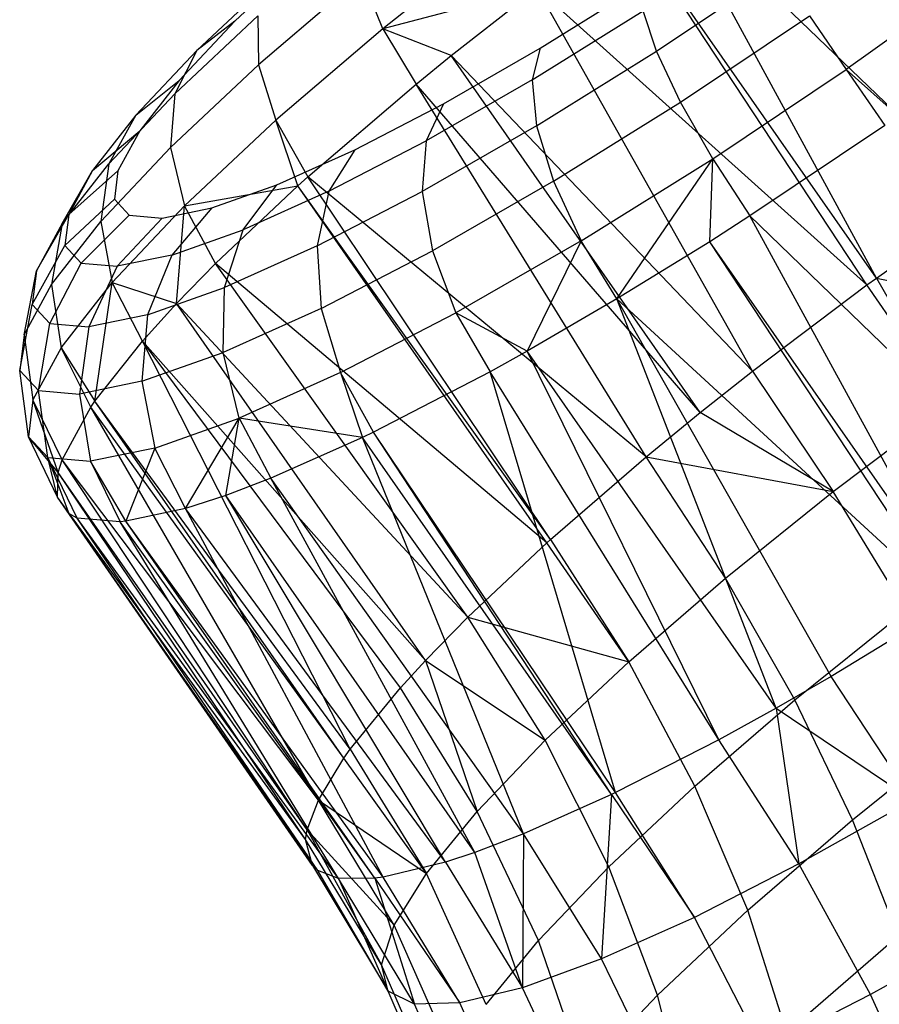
# Model space of a CAD drawing. Extents: x -18.9 to 18.9, y -18.9 to 18.9.
# Tile 11 of 52: x -9.2 to -7.6, y -4.9 to -3.1. Entities that reach past the tile are written whole.
import ezdxf

# ---------------------------------------------------------------- set-up
doc = ezdxf.new("R2010")
doc.units = 0
doc.header["$LTSCALE"] = 2.54
doc.layers.get('0').update_dxf_attribs({"color": 13, "linetype": 'CONTINUOUS'})

# ---------------------------------------------------------------- blocks, each defined once
blk = doc.blocks.new('SATELLITE-S-SENSOR-8011-80')
at = {"color": 0}
for p, q in [((11.7891, -3.4504, 19.8252), (11.2022, -2.8849, 19.9699)), ((11.7891, -3.4504, 19.8252), (11.2022, -2.8849, 19.9699)), ((11.5872, -3.5939, 19.8374), (11.2022, -2.8849, 19.9699)), ((11.5872, -3.5939, 19.8374), (11.2022, -2.8849, 19.9699)), ((11.5872, -3.5939, 19.8374), (11.1294, -2.9375, 19.9785)), ((11.5872, -3.5939, 19.8374), (11.1294, -2.9375, 19.9785)), ((11.5699, -3.6065, 19.8401), (11.1294, -2.9375, 19.9785)), ((11.5699, -3.6065, 19.8401), (11.1294, -2.9375, 19.9785)), ((10.9, -2.9614, 20.057), (10.6802, -3.1356, 20.1543)), ((10.9, -2.9614, 20.057), (10.6802, -3.1356, 20.1543)), ((10.5371, -3.0008, 20.6546), (10.408, -3.1219, 20.7993)), ((10.5371, -3.0008, 20.6546), (10.408, -3.1219, 20.7993)), ((10.6419, -3.0394, 20.2245), (10.4519, -3.202, 20.3644)), ((10.6419, -3.0394, 20.2245), (10.4519, -3.202, 20.3644)), ((10.6802, -3.1356, 20.1543), (10.6419, -3.0394, 20.2245)), ((10.6802, -3.1356, 20.1543), (10.6419, -3.0394, 20.2245)), ((11.1834, -3.1766, 23.1293), (11.4071, -3.0269, 23.1585)), ((11.1834, -3.1766, 23.1293), (11.4071, -3.0269, 23.1585)), ((11.7726, -3.0385, 23.2464), (11.5318, -3.2108, 23.2668)), ((11.7726, -3.0385, 23.2464), (11.5318, -3.2108, 23.2668)), ((10.3385, -3.1754, 20.71), (10.4801, -3.0426, 20.5513)), ((10.3385, -3.1754, 20.71), (10.4801, -3.0426, 20.5513)), ((10.9695, -3.1715, 22.8514), (11.1557, -3.0554, 22.9156)), ((10.9695, -3.1715, 22.8514), (11.1557, -3.0554, 22.9156)), ((10.9637, -3.0613, 20.0169), (10.6802, -3.1356, 20.1543)), ((10.9637, -3.0613, 20.0169), (10.6802, -3.1356, 20.1543)), ((10.806, -3.1851, 20.0805), (10.9637, -3.0613, 20.0169)), ((10.806, -3.1851, 20.0805), (10.9637, -3.0613, 20.0169)), ((11.5699, -3.6065, 19.8401), (10.9637, -3.0613, 20.0169)), ((11.5699, -3.6065, 19.8401), (10.9637, -3.0613, 20.0169)), ((11.3598, -3.7654, 19.8973), (10.9637, -3.0613, 20.0169)), ((11.3598, -3.7654, 19.8973), (10.9637, -3.0613, 20.0169)), ((10.2979, -3.2553, 20.6227), (10.4507, -3.1119, 20.4513)), ((10.2979, -3.2553, 20.6227), (10.4507, -3.1119, 20.4513)), ((10.4507, -3.1119, 20.4513), (10.4519, -3.202, 20.3644)), ((10.4507, -3.1119, 20.4513), (10.4519, -3.202, 20.3644)), ((10.9545, -3.2298, 22.9611), (11.1587, -3.1025, 23.0315)), ((10.9545, -3.2298, 22.9611), (11.1587, -3.1025, 23.0315)), ((11.1834, -3.1766, 23.1293), (11.1587, -3.1025, 23.0315)), ((11.1834, -3.1766, 23.1293), (11.1587, -3.1025, 23.0315)), ((11.2275, -3.2705, 23.1993), (11.4643, -3.112, 23.2302)), ((11.2275, -3.2705, 23.1993), (11.4643, -3.112, 23.2302)), ((11.4643, -3.112, 23.2302), (11.5318, -3.2108, 23.2668)), ((11.4643, -3.112, 23.2302), (11.5318, -3.2108, 23.2668)), ((10.408, -3.1219, 20.7993), (10.3057, -3.2305, 20.9724)), ((10.408, -3.1219, 20.7993), (10.3057, -3.2305, 20.9724)), ((10.408, -3.1219, 20.7993), (10.3385, -3.1754, 20.71)), ((10.408, -3.1219, 20.7993), (10.3385, -3.1754, 20.71)), ((10.6802, -3.1356, 20.1543), (10.4834, -3.304, 20.2991)), ((10.6802, -3.1356, 20.1543), (10.4834, -3.304, 20.2991)), ((10.6802, -3.1356, 20.1543), (10.7414, -3.2376, 20.1153)), ((10.806, -3.1851, 20.0805), (10.6802, -3.1356, 20.1543)), ((10.806, -3.1851, 20.0805), (10.6802, -3.1356, 20.1543)), ((10.6802, -3.1356, 20.1543), (10.7414, -3.2376, 20.1153)), ((10.2263, -3.2945, 20.9), (10.3385, -3.1754, 20.71)), ((10.2263, -3.2945, 20.9), (10.3385, -3.1754, 20.71)), ((10.3385, -3.1754, 20.71), (10.2979, -3.2553, 20.6227)), ((10.3385, -3.1754, 20.71), (10.2979, -3.2553, 20.6227)), ((10.7414, -3.2376, 20.1153), (10.806, -3.1851, 20.0805)), ((10.7414, -3.2376, 20.1153), (10.806, -3.1851, 20.0805)), ((10.792, -3.2734, 22.7497), (10.9695, -3.1715, 22.8514)), ((10.792, -3.2734, 22.7497), (10.9695, -3.1715, 22.8514)), ((11.3598, -3.7654, 19.8973), (10.806, -3.1851, 20.0805)), ((11.3598, -3.7654, 19.8973), (10.806, -3.1851, 20.0805)), ((11.2637, -3.8414, 19.9394), (10.806, -3.1851, 20.0805)), ((11.2637, -3.8414, 19.9394), (10.806, -3.1851, 20.0805)), ((10.9695, -3.1715, 22.8514), (10.9545, -3.2298, 22.9611)), ((10.9695, -3.1715, 22.8514), (10.9545, -3.2298, 22.9611)), ((10.9629, -3.314, 23.0533), (11.1834, -3.1766, 23.1293)), ((10.9629, -3.314, 23.0533), (11.1834, -3.1766, 23.1293)), ((11.2275, -3.2705, 23.1993), (11.1834, -3.1766, 23.1293)), ((11.2275, -3.2705, 23.1993), (11.1834, -3.1766, 23.1293)), ((10.2901, -3.3538, 20.5458), (10.4519, -3.202, 20.3644)), ((10.2901, -3.3538, 20.5458), (10.4519, -3.202, 20.3644)), ((10.4519, -3.202, 20.3644), (10.4834, -3.304, 20.2991)), ((10.4519, -3.202, 20.3644), (10.4834, -3.304, 20.2991)), ((11.2866, -3.3749, 23.2348), (11.5318, -3.2108, 23.2668)), ((11.2866, -3.3749, 23.2348), (11.5318, -3.2108, 23.2668)), ((11.6278, -3.2965, 23.265), (11.5318, -3.2108, 23.2668)), ((11.5318, -3.2108, 23.2668), (11.6031, -3.3136, 23.2646)), ((11.6278, -3.2965, 23.265), (11.5318, -3.2108, 23.2668)), ((11.5318, -3.2108, 23.2668), (11.6031, -3.3136, 23.2646)), ((10.2263, -3.2945, 20.9), (10.3057, -3.2305, 20.9724)), ((10.2263, -3.2945, 20.9), (10.3057, -3.2305, 20.9724)), ((10.3057, -3.2305, 20.9724), (10.2334, -3.3231, 21.1685)), ((10.3057, -3.2305, 20.9724), (10.2334, -3.3231, 21.1685)), ((10.5423, -3.408, 20.2619), (10.7414, -3.2376, 20.1153)), ((10.5423, -3.408, 20.2619), (10.7414, -3.2376, 20.1153)), ((11.2637, -3.8414, 19.9394), (10.7414, -3.2376, 20.1153)), ((11.2637, -3.8414, 19.9394), (10.7414, -3.2376, 20.1153)), ((11.1642, -3.9229, 19.9954), (10.7414, -3.2376, 20.1153)), ((11.1642, -3.9229, 19.9954), (10.7414, -3.2376, 20.1153)), ((10.9545, -3.2298, 22.9611), (10.7597, -3.3416, 22.8496)), ((10.9545, -3.2298, 22.9611), (10.7597, -3.3416, 22.8496)), ((10.9545, -3.2298, 22.9611), (10.9629, -3.314, 23.0533)), ((10.9545, -3.2298, 22.9611), (10.9629, -3.314, 23.0533)), ((10.1767, -3.384, 20.8278), (10.2979, -3.2553, 20.6227)), ((10.1767, -3.384, 20.8278), (10.2979, -3.2553, 20.6227)), ((10.2979, -3.2553, 20.6227), (10.2901, -3.3538, 20.5458)), ((10.2979, -3.2553, 20.6227), (10.2901, -3.3538, 20.5458)), ((10.6288, -3.358, 22.6138), (10.792, -3.2734, 22.7497)), ((10.6288, -3.358, 22.6138), (10.792, -3.2734, 22.7497)), ((10.792, -3.2734, 22.7497), (10.7597, -3.3416, 22.8496)), ((10.792, -3.2734, 22.7497), (10.7597, -3.3416, 22.8496)), ((10.9941, -3.416, 23.1189), (11.2275, -3.2705, 23.1993)), ((10.9941, -3.416, 23.1189), (11.2275, -3.2705, 23.1993)), ((11.2866, -3.3749, 23.2348), (11.2275, -3.2705, 23.1993)), ((11.2866, -3.3749, 23.2348), (11.2275, -3.2705, 23.1993)), ((10.2263, -3.2945, 20.9), (10.1469, -3.3961, 21.115)), ((10.2263, -3.2945, 20.9), (10.1469, -3.3961, 21.115)), ((10.2263, -3.2945, 20.9), (10.1767, -3.384, 20.8278)), ((10.2263, -3.2945, 20.9), (10.1767, -3.384, 20.8278)), ((10.3159, -3.4612, 20.487), (10.4834, -3.304, 20.2991)), ((10.3159, -3.4612, 20.487), (10.4834, -3.304, 20.2991)), ((10.5239, -3.4245, 20.279), (10.4834, -3.304, 20.2991)), ((10.4834, -3.304, 20.2991), (10.5423, -3.408, 20.2619)), ((10.5239, -3.4245, 20.279), (10.4834, -3.304, 20.2991)), ((10.4834, -3.304, 20.2991), (10.5423, -3.408, 20.2619)), ((10.1469, -3.3961, 21.115), (10.2334, -3.3231, 21.1685)), ((10.1469, -3.3961, 21.115), (10.2334, -3.3231, 21.1685)), ((10.2334, -3.3231, 21.1685), (10.1934, -3.3967, 21.3812)), ((10.2334, -3.3231, 21.1685), (10.1934, -3.3967, 21.3812)), ((10.9629, -3.314, 23.0533), (10.7527, -3.4348, 22.9328)), ((10.9629, -3.314, 23.0533), (10.7527, -3.4348, 22.9328)), ((10.9629, -3.314, 23.0533), (10.9941, -3.416, 23.1189)), ((10.9629, -3.314, 23.0533), (10.9941, -3.416, 23.1189)), ((11.6031, -3.3136, 23.2646), (11.355, -3.4797, 23.2323)), ((11.6031, -3.3136, 23.2646), (11.355, -3.4797, 23.2323)), ((10.5807, -3.4344, 22.7005), (10.7597, -3.3416, 22.8496)), ((10.5807, -3.4344, 22.7005), (10.7597, -3.3416, 22.8496)), ((10.7597, -3.3416, 22.8496), (10.7527, -3.4348, 22.9328)), ((10.7597, -3.3416, 22.8496), (10.7527, -3.4348, 22.9328)), ((10.1618, -3.49, 20.763), (10.2901, -3.3538, 20.5458)), ((10.1618, -3.49, 20.763), (10.2901, -3.3538, 20.5458)), ((10.2901, -3.3538, 20.5458), (10.3159, -3.4612, 20.487)), ((10.2901, -3.3538, 20.5458), (10.3159, -3.4612, 20.487)), ((10.4853, -3.4225, 22.448), (10.6288, -3.358, 22.6138)), ((10.4853, -3.4225, 22.448), (10.6288, -3.358, 22.6138)), ((10.6288, -3.358, 22.6138), (10.5807, -3.4344, 22.7005)), ((10.6288, -3.358, 22.6138), (10.5807, -3.4344, 22.7005)), ((10.091, -3.4936, 21.06), (10.1767, -3.384, 20.8278)), ((10.091, -3.4936, 21.06), (10.1767, -3.384, 20.8278)), ((10.1767, -3.384, 20.8278), (10.1618, -3.49, 20.763)), ((10.1767, -3.384, 20.8278), (10.1618, -3.49, 20.763)), ((11.0449, -3.5256, 23.1515), (11.2866, -3.3749, 23.2348)), ((11.0449, -3.5256, 23.1515), (11.2866, -3.3749, 23.2348)), ((11.1104, -3.6322, 23.1479), (11.2866, -3.3749, 23.2348)), ((11.1104, -3.6322, 23.1479), (11.2866, -3.3749, 23.2348)), ((11.2809, -3.5271, 23.2123), (11.2866, -3.3749, 23.2348)), ((11.2809, -3.5271, 23.2123), (11.2866, -3.3749, 23.2348)), ((11.2866, -3.3749, 23.2348), (11.355, -3.4797, 23.2323)), ((11.2866, -3.3749, 23.2348), (11.355, -3.4797, 23.2323)), ((10.091, -3.4936, 21.06), (10.1469, -3.3961, 21.115)), ((10.091, -3.4936, 21.06), (10.1469, -3.3961, 21.115)), ((10.1469, -3.3961, 21.115), (10.103, -3.4769, 21.3483)), ((10.1469, -3.3961, 21.115), (10.103, -3.4769, 21.3483)), ((10.103, -3.4769, 21.3483), (10.1934, -3.3967, 21.3812)), ((10.103, -3.4769, 21.3483), (10.1934, -3.3967, 21.3812)), ((10.1934, -3.3967, 21.3812), (10.1869, -3.449, 21.6036)), ((10.1934, -3.3967, 21.3812), (10.1869, -3.449, 21.6036)), ((10.5239, -3.4245, 20.279), (10.5423, -3.408, 20.2619)), ((10.5239, -3.4245, 20.279), (10.5423, -3.408, 20.2619)), ((11.1642, -3.9229, 19.9954), (10.5423, -3.408, 20.2619)), ((11.1642, -3.9229, 19.9954), (10.5423, -3.408, 20.2619)), ((10.9882, -4.0749, 20.1317), (10.5423, -3.408, 20.2619)), ((10.9882, -4.0749, 20.1317), (10.5423, -3.408, 20.2619)), ((10.9941, -3.416, 23.1189), (10.7715, -3.5438, 22.9914)), ((10.9941, -3.416, 23.1189), (10.7715, -3.5438, 22.9914)), ((10.9941, -3.416, 23.1189), (11.0449, -3.5256, 23.1515)), ((10.9941, -3.416, 23.1189), (11.0449, -3.5256, 23.1515)), ((10.3159, -3.4612, 20.487), (10.5239, -3.4245, 20.279)), ((10.3159, -3.4612, 20.487), (10.5239, -3.4245, 20.279)), ((10.3659, -3.4648, 22.2577), (10.4853, -3.4225, 22.448)), ((10.3659, -3.4648, 22.2577), (10.4853, -3.4225, 22.448)), ((10.3728, -3.567, 20.452), (10.5239, -3.4245, 20.279)), ((10.3728, -3.567, 20.452), (10.5239, -3.4245, 20.279)), ((10.4233, -3.5052, 22.5186), (10.4853, -3.4225, 22.448)), ((10.4233, -3.5052, 22.5186), (10.4853, -3.4225, 22.448)), ((10.5807, -3.4344, 22.7005), (10.4233, -3.5052, 22.5186)), ((10.5807, -3.4344, 22.7005), (10.4233, -3.5052, 22.5186)), ((10.9882, -4.0749, 20.1317), (10.5239, -3.4245, 20.279)), ((10.9882, -4.0749, 20.1317), (10.5239, -3.4245, 20.279)), ((10.9816, -4.0808, 20.1379), (10.5239, -3.4245, 20.279)), ((10.9816, -4.0808, 20.1379), (10.5239, -3.4245, 20.279)), ((10.5807, -3.4344, 22.7005), (10.5594, -3.535, 22.7719)), ((10.5807, -3.4344, 22.7005), (10.5594, -3.535, 22.7719)), ((10.5594, -3.535, 22.7719), (10.7527, -3.4348, 22.9328)), ((10.5594, -3.535, 22.7719), (10.7527, -3.4348, 22.9328)), ((10.7527, -3.4348, 22.9328), (10.7715, -3.5438, 22.9914)), ((10.7527, -3.4348, 22.9328), (10.7715, -3.5438, 22.9914)), ((10.096, -3.5343, 21.5923), (10.1869, -3.449, 21.6036)), ((10.096, -3.5343, 21.5923), (10.1869, -3.449, 21.6036)), ((10.1869, -3.449, 21.6036), (10.2143, -3.4783, 21.8286)), ((10.1869, -3.449, 21.6036), (10.2143, -3.4783, 21.8286)), ((11.5872, -3.5939, 19.8374), (11.7891, -3.4504, 19.8252)), ((11.5872, -3.5939, 19.8374), (11.7891, -3.4504, 19.8252)), ((10.183, -3.6022, 20.7119), (10.3159, -3.4612, 20.487)), ((10.183, -3.6022, 20.7119), (10.3159, -3.4612, 20.487)), ((10.2746, -3.4836, 22.049), (10.3659, -3.4648, 22.2577)), ((10.2746, -3.4836, 22.049), (10.3659, -3.4648, 22.2577)), ((10.3659, -3.4648, 22.2577), (10.2923, -3.5516, 22.3099)), ((10.3659, -3.4648, 22.2577), (10.2923, -3.5516, 22.3099)), ((10.3009, -3.6407, 20.5615), (10.3159, -3.4612, 20.487)), ((10.3009, -3.6407, 20.5615), (10.3159, -3.4612, 20.487)), ((10.3728, -3.567, 20.452), (10.3159, -3.4612, 20.487)), ((10.3728, -3.567, 20.452), (10.3159, -3.4612, 20.487)), ((10.0436, -3.5808, 21.3119), (10.103, -3.4769, 21.3483)), ((10.0436, -3.5808, 21.3119), (10.103, -3.4769, 21.3483)), ((10.0711, -3.6061, 21.0088), (10.1618, -3.49, 20.763)), ((10.0711, -3.6061, 21.0088), (10.1618, -3.49, 20.763)), ((10.103, -3.4769, 21.3483), (10.096, -3.5343, 21.5923)), ((10.103, -3.4769, 21.3483), (10.096, -3.5343, 21.5923)), ((10.126, -3.5664, 21.8392), (10.2143, -3.4783, 21.8286)), ((10.126, -3.5664, 21.8392), (10.2143, -3.4783, 21.8286)), ((10.1618, -3.49, 20.763), (10.183, -3.6022, 20.7119)), ((10.1618, -3.49, 20.763), (10.183, -3.6022, 20.7119)), ((10.2746, -3.4836, 22.049), (10.1922, -3.5722, 22.0809)), ((10.2746, -3.4836, 22.049), (10.1922, -3.5722, 22.0809)), ((10.2143, -3.4783, 21.8286), (10.2746, -3.4836, 22.049)), ((10.2143, -3.4783, 21.8286), (10.2746, -3.4836, 22.049)), ((11.355, -3.4797, 23.2323), (11.2809, -3.5271, 23.2123)), ((11.355, -3.4797, 23.2323), (11.2809, -3.5271, 23.2123)), ((11.7386, -4.1834, 23.0712), (11.355, -3.4797, 23.2323)), ((11.7386, -4.1834, 23.0712), (11.355, -3.4797, 23.2323)), ((11.9432, -4.0501, 23.1148), (11.355, -3.4797, 23.2323)), ((11.9432, -4.0501, 23.1148), (11.355, -3.4797, 23.2323)), ((10.091, -3.4936, 21.06), (10.0436, -3.5808, 21.3119)), ((10.091, -3.4936, 21.06), (10.0436, -3.5808, 21.3119)), ((10.091, -3.4936, 21.06), (10.0711, -3.6061, 21.0088)), ((10.091, -3.4936, 21.06), (10.0711, -3.6061, 21.0088)), ((10.2923, -3.5516, 22.3099), (10.4233, -3.5052, 22.5186)), ((10.2923, -3.5516, 22.3099), (10.4233, -3.5052, 22.5186)), ((10.3894, -3.6114, 22.5755), (10.4233, -3.5052, 22.5186)), ((10.3894, -3.6114, 22.5755), (10.4233, -3.5052, 22.5186)), ((11.0449, -3.5256, 23.1515), (10.8144, -3.6579, 23.0195)), ((11.0449, -3.5256, 23.1515), (10.8144, -3.6579, 23.0195)), ((11.0449, -3.5256, 23.1515), (10.9455, -3.7281, 23.0594)), ((11.0449, -3.5256, 23.1515), (10.9455, -3.7281, 23.0594)), ((11.1104, -3.6322, 23.1479), (11.0449, -3.5256, 23.1515)), ((11.1104, -3.6322, 23.1479), (11.0449, -3.5256, 23.1515)), ((11.2809, -3.5271, 23.2123), (11.1104, -3.6322, 23.1479)), ((11.2809, -3.5271, 23.2123), (11.1104, -3.6322, 23.1479)), ((11.721, -4.1946, 23.0658), (11.2809, -3.5271, 23.2123)), ((11.721, -4.1946, 23.0658), (11.2809, -3.5271, 23.2123)), ((11.7386, -4.1834, 23.0712), (11.2809, -3.5271, 23.2123)), ((11.7386, -4.1834, 23.0712), (11.2809, -3.5271, 23.2123)), ((10.036, -3.6428, 21.5753), (10.096, -3.5343, 21.5923)), ((10.036, -3.6428, 21.5753), (10.096, -3.5343, 21.5923)), ((10.096, -3.5343, 21.5923), (10.126, -3.5664, 21.8392)), ((10.096, -3.5343, 21.5923), (10.126, -3.5664, 21.8392)), ((10.5594, -3.535, 22.7719), (10.3894, -3.6114, 22.5755)), ((10.5594, -3.535, 22.7719), (10.3894, -3.6114, 22.5755)), ((10.5594, -3.535, 22.7719), (10.5669, -3.6498, 22.821)), ((10.5594, -3.535, 22.7719), (10.5669, -3.6498, 22.821)), ((10.5669, -3.6498, 22.821), (10.7715, -3.5438, 22.9914)), ((10.5669, -3.6498, 22.821), (10.7715, -3.5438, 22.9914)), ((10.7715, -3.5438, 22.9914), (10.8144, -3.6579, 23.0195)), ((10.7715, -3.5438, 22.9914), (10.8144, -3.6579, 23.0195)), ((10.2923, -3.5516, 22.3099), (10.1922, -3.5722, 22.0809)), ((10.2923, -3.5516, 22.3099), (10.1922, -3.5722, 22.0809)), ((10.2923, -3.5516, 22.3099), (10.248, -3.6615, 22.3501)), ((10.2923, -3.5516, 22.3099), (10.248, -3.6615, 22.3501)), ((10.0209, -3.6984, 21.2754), (10.0436, -3.5808, 21.3119)), ((10.0209, -3.6984, 21.2754), (10.0436, -3.5808, 21.3119)), ((10.0436, -3.5808, 21.3119), (10.036, -3.6428, 21.5753)), ((10.0436, -3.5808, 21.3119), (10.036, -3.6428, 21.5753)), ((10.0685, -3.6775, 21.8419), (10.126, -3.5664, 21.8392)), ((10.0685, -3.6775, 21.8419), (10.126, -3.5664, 21.8392)), ((10.126, -3.5664, 21.8392), (10.1922, -3.5722, 22.0809)), ((10.126, -3.5664, 21.8392), (10.1922, -3.5722, 22.0809)), ((10.1922, -3.5722, 22.0809), (10.1399, -3.6838, 22.1029)), ((10.1922, -3.5722, 22.0809), (10.1399, -3.6838, 22.1029)), ((10.3009, -3.6407, 20.5615), (10.3728, -3.567, 20.452)), ((10.3009, -3.6407, 20.5615), (10.3728, -3.567, 20.452)), ((10.9816, -4.0808, 20.1379), (10.3728, -3.567, 20.452)), ((10.9816, -4.0808, 20.1379), (10.3728, -3.567, 20.452)), ((10.8364, -4.2175, 20.3028), (10.3728, -3.567, 20.452)), ((10.8364, -4.2175, 20.3028), (10.3728, -3.567, 20.452)), ((11.5699, -3.6065, 19.8401), (11.5872, -3.5939, 19.8374)), ((11.5699, -3.6065, 19.8401), (11.5872, -3.5939, 19.8374)), ((11.5872, -3.5939, 19.8374), (11.72, -3.826, 19.7753)), ((11.5872, -3.5939, 19.8374), (11.72, -3.826, 19.7753)), ((11.5872, -3.5939, 19.8374), (11.9416, -3.6683, 19.7602)), ((11.5872, -3.5939, 19.8374), (11.9416, -3.6683, 19.7602)), ((10.0209, -3.6984, 21.2754), (10.0711, -3.6061, 21.0088)), ((10.0209, -3.6984, 21.2754), (10.0711, -3.6061, 21.0088)), ((10.0711, -3.6061, 21.0088), (10.0891, -3.7224, 20.9664)), ((10.0711, -3.6061, 21.0088), (10.0891, -3.7224, 20.9664)), ((10.0891, -3.7224, 20.9664), (10.183, -3.6022, 20.7119)), ((10.0891, -3.7224, 20.9664), (10.183, -3.6022, 20.7119)), ((10.151, -3.8202, 20.9102), (10.183, -3.6022, 20.7119)), ((10.151, -3.8202, 20.9102), (10.183, -3.6022, 20.7119)), ((10.2384, -3.7097, 20.6795), (10.183, -3.6022, 20.7119)), ((10.183, -3.6022, 20.7119), (10.3009, -3.6407, 20.5615)), ((10.2384, -3.7097, 20.6795), (10.183, -3.6022, 20.7119)), ((10.183, -3.6022, 20.7119), (10.3009, -3.6407, 20.5615)), ((10.248, -3.6615, 22.3501), (10.3894, -3.6114, 22.5755)), ((10.248, -3.6615, 22.3501), (10.3894, -3.6114, 22.5755)), ((10.3869, -3.7307, 22.6131), (10.3894, -3.6114, 22.5755)), ((10.3869, -3.7307, 22.6131), (10.3894, -3.6114, 22.5755)), ((11.3598, -3.7654, 19.8973), (11.5699, -3.6065, 19.8401)), ((11.3598, -3.7654, 19.8973), (11.5699, -3.6065, 19.8401)), ((11.72, -3.826, 19.7753), (11.5699, -3.6065, 19.8401)), ((11.72, -3.826, 19.7753), (11.5699, -3.6065, 19.8401)), ((11.1104, -3.6322, 23.1479), (10.9455, -3.7281, 23.0594)), ((11.1104, -3.6322, 23.1479), (10.9455, -3.7281, 23.0594)), ((11.4033, -4.3845, 22.9183), (11.1104, -3.6322, 23.1479)), ((11.5039, -4.3266, 22.9756), (11.1104, -3.6322, 23.1479)), ((11.4033, -4.3845, 22.9183), (11.1104, -3.6322, 23.1479)), ((11.5039, -4.3266, 22.9756), (11.1104, -3.6322, 23.1479)), ((11.721, -4.1946, 23.0658), (11.1104, -3.6322, 23.1479)), ((11.721, -4.1946, 23.0658), (11.1104, -3.6322, 23.1479)), ((10.0129, -3.764, 21.5543), (10.036, -3.6428, 21.5753)), ((10.0129, -3.764, 21.5543), (10.036, -3.6428, 21.5753)), ((10.036, -3.6428, 21.5753), (10.0685, -3.6775, 21.8419)), ((10.036, -3.6428, 21.5753), (10.0685, -3.6775, 21.8419)), ((10.2384, -3.7097, 20.6795), (10.3009, -3.6407, 20.5615)), ((10.2384, -3.7097, 20.6795), (10.3009, -3.6407, 20.5615)), ((10.8364, -4.2175, 20.3028), (10.3009, -3.6407, 20.5615)), ((10.8364, -4.2175, 20.3028), (10.3009, -3.6407, 20.5615)), ((10.7586, -4.2971, 20.4204), (10.3009, -3.6407, 20.5615)), ((10.7586, -4.2971, 20.4204), (10.3009, -3.6407, 20.5615)), ((10.5669, -3.6498, 22.821), (10.3869, -3.7307, 22.6131)), ((10.5669, -3.6498, 22.821), (10.3869, -3.7307, 22.6131)), ((10.5669, -3.6498, 22.821), (10.6026, -3.7678, 22.843)), ((10.5669, -3.6498, 22.821), (10.6026, -3.7678, 22.843)), ((10.248, -3.6615, 22.3501), (10.1399, -3.6838, 22.1029)), ((10.248, -3.6615, 22.3501), (10.1399, -3.6838, 22.1029)), ((10.248, -3.6615, 22.3501), (10.2373, -3.7838, 22.3745)), ((10.248, -3.6615, 22.3501), (10.2373, -3.7838, 22.3745)), ((10.6026, -3.7678, 22.843), (10.8144, -3.6579, 23.0195)), ((10.6026, -3.7678, 22.843), (10.8144, -3.6579, 23.0195)), ((10.9455, -3.7281, 23.0594), (10.8144, -3.6579, 23.0195)), ((10.8144, -3.6579, 23.0195), (10.8772, -3.7661, 23.0143)), ((10.9455, -3.7281, 23.0594), (10.8144, -3.6579, 23.0195)), ((10.8144, -3.6579, 23.0195), (10.8772, -3.7661, 23.0143)), ((10.0472, -3.8007, 21.8365), (10.0685, -3.6775, 21.8419)), ((10.0472, -3.8007, 21.8365), (10.0685, -3.6775, 21.8419)), ((10.0685, -3.6775, 21.8419), (10.1399, -3.6838, 22.1029)), ((10.0685, -3.6775, 21.8419), (10.1399, -3.6838, 22.1029)), ((10.1399, -3.6838, 22.1029), (10.1228, -3.8073, 22.1128)), ((10.1399, -3.6838, 22.1029), (10.1228, -3.8073, 22.1128)), ((10.0209, -3.6984, 21.2754), (10.0129, -3.764, 21.5543)), ((10.0209, -3.6984, 21.2754), (10.0129, -3.764, 21.5543)), ((10.0209, -3.6984, 21.2754), (10.0372, -3.818, 21.2425)), ((10.0209, -3.6984, 21.2754), (10.0372, -3.818, 21.2425)), ((10.151, -3.8202, 20.9102), (10.2384, -3.7097, 20.6795)), ((10.151, -3.8202, 20.9102), (10.2384, -3.7097, 20.6795)), ((10.7586, -4.2971, 20.4204), (10.2384, -3.7097, 20.6795)), ((10.7128, -4.3471, 20.5043), (10.2384, -3.7097, 20.6795)), ((10.7586, -4.2971, 20.4204), (10.2384, -3.7097, 20.6795)), ((10.7128, -4.3471, 20.5043), (10.2384, -3.7097, 20.6795)), ((10.6204, -4.4602, 20.7309), (10.2384, -3.7097, 20.6795)), ((10.6204, -4.4602, 20.7309), (10.2384, -3.7097, 20.6795)), ((10.0891, -3.7224, 20.9664), (10.0372, -3.818, 21.2425)), ((10.0891, -3.7224, 20.9664), (10.0372, -3.818, 21.2425)), ((10.1433, -3.8313, 20.937), (10.0891, -3.7224, 20.9664)), ((10.0891, -3.7224, 20.9664), (10.151, -3.8202, 20.9102)), ((10.1433, -3.8313, 20.937), (10.0891, -3.7224, 20.9664)), ((10.0891, -3.7224, 20.9664), (10.151, -3.8202, 20.9102)), ((10.9455, -3.7281, 23.0594), (10.8772, -3.7661, 23.0143)), ((10.9455, -3.7281, 23.0594), (10.8772, -3.7661, 23.0143)), ((11.2977, -4.4426, 22.8465), (10.9455, -3.7281, 23.0594)), ((11.2977, -4.4426, 22.8465), (10.9455, -3.7281, 23.0594)), ((11.4033, -4.3845, 22.9183), (10.9455, -3.7281, 23.0594)), ((11.4033, -4.3845, 22.9183), (10.9455, -3.7281, 23.0594)), ((10.2373, -3.7838, 22.3745), (10.3869, -3.7307, 22.6131)), ((10.2373, -3.7838, 22.3745), (10.3869, -3.7307, 22.6131)), ((10.4162, -3.8515, 22.6278), (10.3869, -3.7307, 22.6131)), ((10.4162, -3.8515, 22.6278), (10.3869, -3.7307, 22.6131)), ((10.0129, -3.764, 21.5543), (10.0472, -3.8007, 21.8365)), ((10.0129, -3.764, 21.5543), (10.0472, -3.8007, 21.8365)), ((10.0288, -3.8859, 21.5313), (10.0129, -3.764, 21.5543)), ((10.0288, -3.8859, 21.5313), (10.0129, -3.764, 21.5543)), ((10.6026, -3.7678, 22.843), (10.4162, -3.8515, 22.6278)), ((10.6026, -3.7678, 22.843), (10.4162, -3.8515, 22.6278)), ((10.6628, -3.8772, 22.8358), (10.6026, -3.7678, 22.843)), ((10.6026, -3.7678, 22.843), (10.6427, -3.8869, 22.8157)), ((10.6628, -3.8772, 22.8358), (10.6026, -3.7678, 22.843)), ((10.6026, -3.7678, 22.843), (10.6427, -3.8869, 22.8157)), ((10.8772, -3.7661, 23.0143), (10.6628, -3.8772, 22.8358)), ((10.8772, -3.7661, 23.0143), (10.6628, -3.8772, 22.8358)), ((11.1077, -4.5398, 22.6818), (10.8772, -3.7661, 23.0143)), ((11.1077, -4.5398, 22.6818), (10.8772, -3.7661, 23.0143)), ((11.2977, -4.4426, 22.8465), (10.8772, -3.7661, 23.0143)), ((11.2977, -4.4426, 22.8465), (10.8772, -3.7661, 23.0143)), ((11.2637, -3.8414, 19.9394), (11.3598, -3.7654, 19.8973)), ((11.2637, -3.8414, 19.9394), (11.3598, -3.7654, 19.8973)), ((11.3598, -3.7654, 19.8973), (11.5076, -3.9866, 19.8331)), ((11.3598, -3.7654, 19.8973), (11.5076, -3.9866, 19.8331)), ((10.0644, -3.924, 21.8235), (10.0472, -3.8007, 21.8365)), ((10.0472, -3.8007, 21.8365), (10.1228, -3.8073, 22.1128)), ((10.0472, -3.8007, 21.8365), (10.1228, -3.8073, 22.1128)), ((10.0644, -3.924, 21.8235), (10.0472, -3.8007, 21.8365)), ((10.2373, -3.7838, 22.3745), (10.1228, -3.8073, 22.1128)), ((10.2373, -3.7838, 22.3745), (10.1228, -3.8073, 22.1128)), ((10.2373, -3.7838, 22.3745), (10.2612, -3.9065, 22.3807)), ((10.2373, -3.7838, 22.3745), (10.2612, -3.9065, 22.3807)), ((10.0372, -3.818, 21.2425), (10.0288, -3.8859, 21.5313)), ((10.0372, -3.818, 21.2425), (10.0288, -3.8859, 21.5313)), ((10.0907, -3.9281, 21.2164), (10.0372, -3.818, 21.2425)), ((10.0907, -3.9281, 21.2164), (10.0372, -3.818, 21.2425)), ((10.0835, -3.9517, 21.3032), (10.0372, -3.818, 21.2425)), ((10.0835, -3.9517, 21.3032), (10.0372, -3.818, 21.2425)), ((10.1228, -3.8073, 22.1128), (10.1427, -3.9309, 22.1097)), ((10.1228, -3.8073, 22.1128), (10.1427, -3.9309, 22.1097)), ((10.0907, -3.9281, 21.2164), (10.1433, -3.8313, 20.937)), ((10.0907, -3.9281, 21.2164), (10.1433, -3.8313, 20.937)), ((10.1433, -3.8313, 20.937), (10.151, -3.8202, 20.9102)), ((10.1433, -3.8313, 20.937), (10.151, -3.8202, 20.9102)), ((10.6087, -4.4766, 20.7691), (10.1433, -3.8313, 20.937)), ((10.6087, -4.4766, 20.7691), (10.1433, -3.8313, 20.937)), ((10.5618, -4.554, 20.9767), (10.1433, -3.8313, 20.937)), ((10.5618, -4.554, 20.9767), (10.1433, -3.8313, 20.937)), ((10.6204, -4.4602, 20.7309), (10.151, -3.8202, 20.9102)), ((10.6204, -4.4602, 20.7309), (10.151, -3.8202, 20.9102)), ((10.6087, -4.4766, 20.7691), (10.151, -3.8202, 20.9102)), ((10.6087, -4.4766, 20.7691), (10.151, -3.8202, 20.9102)), ((11.5076, -3.9866, 19.8331), (11.72, -3.826, 19.7753)), ((11.5076, -3.9866, 19.8331), (11.72, -3.826, 19.7753)), ((10.2612, -3.9065, 22.3807), (10.4162, -3.8515, 22.6278)), ((10.2612, -3.9065, 22.3807), (10.4162, -3.8515, 22.6278)), ((10.3174, -4.0175, 22.368), (10.4162, -3.8515, 22.6278)), ((10.3174, -4.0175, 22.368), (10.4162, -3.8515, 22.6278)), ((10.3915, -3.9935, 22.4966), (10.4162, -3.8515, 22.6278)), ((10.3915, -3.9935, 22.4966), (10.4162, -3.8515, 22.6278)), ((10.6427, -3.8869, 22.8157), (10.4162, -3.8515, 22.6278)), ((10.4162, -3.8515, 22.6278), (10.4742, -3.9619, 22.618)), ((10.6427, -3.8869, 22.8157), (10.4162, -3.8515, 22.6278)), ((10.4162, -3.8515, 22.6278), (10.4742, -3.9619, 22.618)), ((11.1642, -3.9229, 19.9954), (11.2637, -3.8414, 19.9394)), ((11.1642, -3.9229, 19.9954), (11.2637, -3.8414, 19.9394)), ((11.5076, -3.9866, 19.8331), (11.2637, -3.8414, 19.9394)), ((11.5076, -3.9866, 19.8331), (11.2637, -3.8414, 19.9394)), ((10.0288, -3.8859, 21.5313), (10.0644, -3.924, 21.8235)), ((10.0835, -3.9517, 21.3032), (10.0288, -3.8859, 21.5313)), ((10.0835, -3.9517, 21.3032), (10.0288, -3.8859, 21.5313)), ((10.0823, -3.9968, 21.5086), (10.0288, -3.8859, 21.5313)), ((10.0288, -3.8859, 21.5313), (10.0644, -3.924, 21.8235)), ((10.0823, -3.9968, 21.5086), (10.0288, -3.8859, 21.5313)), ((10.6427, -3.8869, 22.8157), (10.4742, -3.9619, 22.618)), ((10.6427, -3.8869, 22.8157), (10.4742, -3.9619, 22.618)), ((10.6628, -3.8772, 22.8358), (10.6427, -3.8869, 22.8157)), ((10.6628, -3.8772, 22.8358), (10.6427, -3.8869, 22.8157)), ((10.9387, -4.6155, 22.4859), (10.6427, -3.8869, 22.8157)), ((10.9387, -4.6155, 22.4859), (10.6427, -3.8869, 22.8157)), ((11.1005, -4.5433, 22.6746), (10.6427, -3.8869, 22.8157)), ((11.1005, -4.5433, 22.6746), (10.6427, -3.8869, 22.8157)), ((11.1005, -4.5433, 22.6746), (10.6628, -3.8772, 22.8358)), ((11.1005, -4.5433, 22.6746), (10.6628, -3.8772, 22.8358)), ((11.1077, -4.5398, 22.6818), (10.6628, -3.8772, 22.8358)), ((11.1077, -4.5398, 22.6818), (10.6628, -3.8772, 22.8358)), ((10.2612, -3.9065, 22.3807), (10.1427, -3.9309, 22.1097)), ((10.2612, -3.9065, 22.3807), (10.1427, -3.9309, 22.1097)), ((10.2612, -3.9065, 22.3807), (10.2077, -4.0412, 22.1221)), ((10.2612, -3.9065, 22.3807), (10.2077, -4.0412, 22.1221)), ((10.3174, -4.0175, 22.368), (10.2612, -3.9065, 22.3807)), ((10.3174, -4.0175, 22.368), (10.2612, -3.9065, 22.3807)), ((10.1183, -4.0352, 21.8043), (10.0644, -3.924, 21.8235)), ((10.0644, -3.924, 21.8235), (10.1029, -4.027, 21.7158)), ((10.0644, -3.924, 21.8235), (10.1427, -3.9309, 22.1097)), ((10.0644, -3.924, 21.8235), (10.1427, -3.9309, 22.1097)), ((10.1183, -4.0352, 21.8043), (10.0644, -3.924, 21.8235)), ((10.0823, -3.9968, 21.5086), (10.0644, -3.924, 21.8235)), ((10.0823, -3.9968, 21.5086), (10.0644, -3.924, 21.8235)), ((10.0644, -3.924, 21.8235), (10.1029, -4.027, 21.7158)), ((10.9882, -4.0749, 20.1317), (11.1642, -3.9229, 19.9954)), ((10.9882, -4.0749, 20.1317), (11.1642, -3.9229, 19.9954)), ((11.31, -4.1457, 19.9322), (11.1642, -3.9229, 19.9954)), ((11.1642, -3.9229, 19.9954), (11.5076, -3.9866, 19.8331)), ((11.1642, -3.9229, 19.9954), (11.5076, -3.9866, 19.8331)), ((11.31, -4.1457, 19.9322), (11.1642, -3.9229, 19.9954)), ((10.0835, -3.9517, 21.3032), (10.0907, -3.9281, 21.2164)), ((10.0835, -3.9517, 21.3032), (10.0907, -3.9281, 21.2164)), ((10.5618, -4.554, 20.9767), (10.0907, -3.9281, 21.2164)), ((10.5618, -4.554, 20.9767), (10.0907, -3.9281, 21.2164)), ((10.5413, -4.6081, 21.1621), (10.0907, -3.9281, 21.2164)), ((10.5413, -4.6081, 21.1621), (10.0907, -3.9281, 21.2164)), ((10.2077, -4.0412, 22.1221), (10.1427, -3.9309, 22.1097)), ((10.1427, -3.9309, 22.1097), (10.1975, -4.0422, 22.0938)), ((10.2077, -4.0412, 22.1221), (10.1427, -3.9309, 22.1097)), ((10.1427, -3.9309, 22.1097), (10.1975, -4.0422, 22.0938)), ((10.0823, -3.9968, 21.5086), (10.0835, -3.9517, 21.3032)), ((10.0823, -3.9968, 21.5086), (10.0835, -3.9517, 21.3032)), ((10.5413, -4.6081, 21.1621), (10.0835, -3.9517, 21.3032)), ((10.5413, -4.6081, 21.1621), (10.0835, -3.9517, 21.3032)), ((10.5383, -4.6259, 21.2354), (10.0835, -3.9517, 21.3032)), ((10.5383, -4.6259, 21.2354), (10.0835, -3.9517, 21.3032)), ((10.4742, -3.9619, 22.618), (10.3915, -3.9935, 22.4966)), ((10.4742, -3.9619, 22.618), (10.3915, -3.9935, 22.4966)), ((10.8493, -4.6499, 22.3555), (10.4742, -3.9619, 22.618)), ((10.8493, -4.6499, 22.3555), (10.4742, -3.9619, 22.618)), ((10.9387, -4.6155, 22.4859), (10.4742, -3.9619, 22.618)), ((10.9387, -4.6155, 22.4859), (10.4742, -3.9619, 22.618)), ((10.5383, -4.6259, 21.2354), (10.0823, -3.9968, 21.5086)), ((10.5383, -4.6259, 21.2354), (10.0823, -3.9968, 21.5086)), ((10.5508, -4.6742, 21.5003), (10.0823, -3.9968, 21.5086)), ((10.5508, -4.6742, 21.5003), (10.0823, -3.9968, 21.5086)), ((10.1029, -4.027, 21.7158), (10.0823, -3.9968, 21.5086)), ((10.1029, -4.027, 21.7158), (10.0823, -3.9968, 21.5086)), ((10.3915, -3.9935, 22.4966), (10.3174, -4.0175, 22.368)), ((10.3915, -3.9935, 22.4966), (10.3174, -4.0175, 22.368)), ((10.7952, -4.6679, 22.2638), (10.3915, -3.9935, 22.4966)), ((10.7952, -4.6679, 22.2638), (10.3915, -3.9935, 22.4966)), ((10.8493, -4.6499, 22.3555), (10.3915, -3.9935, 22.4966)), ((10.8493, -4.6499, 22.3555), (10.3915, -3.9935, 22.4966)), ((11.31, -4.1457, 19.9322), (11.5076, -3.9866, 19.8331)), ((11.31, -4.1457, 19.9322), (11.5076, -3.9866, 19.8331)), ((11.6411, -4.2052, 19.7364), (11.5076, -3.9866, 19.8331)), ((11.6411, -4.2052, 19.7364), (11.5076, -3.9866, 19.8331)), ((10.3174, -4.0175, 22.368), (10.2077, -4.0412, 22.1221)), ((10.3174, -4.0175, 22.368), (10.2077, -4.0412, 22.1221)), ((10.6809, -4.6955, 22.0213), (10.3174, -4.0175, 22.368)), ((10.6809, -4.6955, 22.0213), (10.3174, -4.0175, 22.368)), ((10.7952, -4.6679, 22.2638), (10.3174, -4.0175, 22.368)), ((10.7952, -4.6679, 22.2638), (10.3174, -4.0175, 22.368)), ((10.5508, -4.6742, 21.5003), (10.1029, -4.027, 21.7158)), ((10.5508, -4.6742, 21.5003), (10.1029, -4.027, 21.7158)), ((10.5606, -4.6833, 21.5747), (10.1029, -4.027, 21.7158)), ((10.5606, -4.6833, 21.5747), (10.1029, -4.027, 21.7158)), ((10.1183, -4.0352, 21.8043), (10.1029, -4.027, 21.7158)), ((10.1183, -4.0352, 21.8043), (10.1029, -4.027, 21.7158)), ((10.5606, -4.6833, 21.5747), (10.1183, -4.0352, 21.8043)), ((10.5606, -4.6833, 21.5747), (10.1183, -4.0352, 21.8043)), ((10.5987, -4.6976, 21.7646), (10.1183, -4.0352, 21.8043)), ((10.5987, -4.6976, 21.7646), (10.1183, -4.0352, 21.8043)), ((10.1975, -4.0422, 22.0938), (10.1183, -4.0352, 21.8043)), ((10.1975, -4.0422, 22.0938), (10.1183, -4.0352, 21.8043)), ((10.2077, -4.0412, 22.1221), (10.1975, -4.0422, 22.0938)), ((10.2077, -4.0412, 22.1221), (10.1975, -4.0422, 22.0938)), ((10.5987, -4.6976, 21.7646), (10.1975, -4.0422, 22.0938)), ((10.5987, -4.6976, 21.7646), (10.1975, -4.0422, 22.0938)), ((10.6655, -4.6975, 21.981), (10.1975, -4.0422, 22.0938)), ((10.6655, -4.6975, 21.981), (10.1975, -4.0422, 22.0938)), ((10.6655, -4.6975, 21.981), (10.2077, -4.0412, 22.1221)), ((10.6655, -4.6975, 21.981), (10.2077, -4.0412, 22.1221)), ((10.6809, -4.6955, 22.0213), (10.2077, -4.0412, 22.1221)), ((10.6809, -4.6955, 22.0213), (10.2077, -4.0412, 22.1221)), ((10.8364, -4.2175, 20.3028), (10.9816, -4.0808, 20.1379)), ((10.8364, -4.2175, 20.3028), (10.9816, -4.0808, 20.1379)), ((10.9816, -4.0808, 20.1379), (10.9882, -4.0749, 20.1317)), ((10.9816, -4.0808, 20.1379), (10.9882, -4.0749, 20.1317)), ((11.1321, -4.2994, 20.07), (10.9816, -4.0808, 20.1379)), ((11.1321, -4.2994, 20.07), (10.9816, -4.0808, 20.1379)), ((10.9882, -4.0749, 20.1317), (11.1321, -4.2994, 20.07)), ((10.9882, -4.0749, 20.1317), (11.1321, -4.2994, 20.07)), ((11.1321, -4.2994, 20.07), (11.31, -4.1457, 19.9322)), ((11.1321, -4.2994, 20.07), (11.31, -4.1457, 19.9322)), ((11.4372, -4.3693, 19.8386), (11.31, -4.1457, 19.9322)), ((11.4372, -4.3693, 19.8386), (11.31, -4.1457, 19.9322)), ((11.721, -4.1946, 23.0658), (11.5039, -4.3266, 22.9756)), ((11.721, -4.1946, 23.0658), (11.5039, -4.3266, 22.9756)), ((11.4372, -4.3693, 19.8386), (11.6411, -4.2052, 19.7364)), ((11.4372, -4.3693, 19.8386), (11.6411, -4.2052, 19.7364)), ((10.7586, -4.2971, 20.4204), (10.8364, -4.2175, 20.3028)), ((10.7586, -4.2971, 20.4204), (10.8364, -4.2175, 20.3028)), ((10.9788, -4.4436, 20.2429), (10.8364, -4.2175, 20.3028)), ((10.8364, -4.2175, 20.3028), (11.1321, -4.2994, 20.07)), ((10.8364, -4.2175, 20.3028), (11.1321, -4.2994, 20.07)), ((10.9788, -4.4436, 20.2429), (10.8364, -4.2175, 20.3028)), ((10.7128, -4.3471, 20.5043), (10.7586, -4.2971, 20.4204)), ((10.7128, -4.3471, 20.5043), (10.7586, -4.2971, 20.4204)), ((10.7586, -4.2971, 20.4204), (10.8538, -4.5745, 20.4465)), ((10.7586, -4.2971, 20.4204), (10.8538, -4.5745, 20.4465)), ((10.7586, -4.2971, 20.4204), (10.9788, -4.4436, 20.2429)), ((10.7586, -4.2971, 20.4204), (10.9788, -4.4436, 20.2429)), ((10.9788, -4.4436, 20.2429), (11.1321, -4.2994, 20.07)), ((10.9788, -4.4436, 20.2429), (11.1321, -4.2994, 20.07)), ((11.2538, -4.5278, 19.9807), (11.1321, -4.2994, 20.07)), ((11.2538, -4.5278, 19.9807), (11.1321, -4.2994, 20.07)), ((11.5039, -4.3266, 22.9756), (11.4033, -4.3845, 22.9183)), ((11.5039, -4.3266, 22.9756), (11.4033, -4.3845, 22.9183)), ((11.6534, -4.5538, 22.9441), (11.5039, -4.3266, 22.9756)), ((11.6534, -4.5538, 22.9441), (11.5039, -4.3266, 22.9756)), ((10.6204, -4.4602, 20.7309), (10.7128, -4.3471, 20.5043)), ((10.6204, -4.4602, 20.7309), (10.7128, -4.3471, 20.5043)), ((10.8538, -4.5745, 20.4465), (10.7128, -4.3471, 20.5043)), ((10.8538, -4.5745, 20.4465), (10.7128, -4.3471, 20.5043)), ((11.2538, -4.5278, 19.9807), (11.4372, -4.3693, 19.8386)), ((11.2538, -4.5278, 19.9807), (11.4372, -4.3693, 19.8386)), ((11.5436, -4.5898, 19.7161), (11.4372, -4.3693, 19.8386)), ((11.5436, -4.5898, 19.7161), (11.4372, -4.3693, 19.8386)), ((11.4033, -4.3845, 22.9183), (11.2977, -4.4426, 22.8465)), ((11.4033, -4.3845, 22.9183), (11.2977, -4.4426, 22.8465)), ((11.4033, -4.3845, 22.9183), (11.6534, -4.5538, 22.9441)), ((11.4033, -4.3845, 22.9183), (11.6534, -4.5538, 22.9441)), ((11.4033, -4.3845, 22.9183), (11.445, -4.6711, 22.8137)), ((11.4033, -4.3845, 22.9183), (11.445, -4.6711, 22.8137)), ((11.5436, -4.5898, 19.7161), (11.7577, -4.4174, 19.6088)), ((11.5436, -4.5898, 19.7161), (11.7577, -4.4174, 19.6088)), ((10.8538, -4.5745, 20.4465), (10.9788, -4.4436, 20.2429)), ((10.8538, -4.5745, 20.4465), (10.9788, -4.4436, 20.2429)), ((11.0955, -4.6765, 20.1591), (10.9788, -4.4436, 20.2429)), ((11.0955, -4.6765, 20.1591), (10.9788, -4.4436, 20.2429)), ((11.2977, -4.4426, 22.8465), (11.1077, -4.5398, 22.6818)), ((11.2977, -4.4426, 22.8465), (11.1077, -4.5398, 22.6818)), ((11.445, -4.6711, 22.8137), (11.2977, -4.4426, 22.8465)), ((11.445, -4.6711, 22.8137), (11.2977, -4.4426, 22.8465)), ((10.6087, -4.4766, 20.7691), (10.6204, -4.4602, 20.7309)), ((10.6087, -4.4766, 20.7691), (10.6204, -4.4602, 20.7309)), ((10.6204, -4.4602, 20.7309), (10.7604, -4.6888, 20.6755)), ((10.6204, -4.4602, 20.7309), (10.7604, -4.6888, 20.6755)), ((10.5618, -4.554, 20.9767), (10.6087, -4.4766, 20.7691)), ((10.5618, -4.554, 20.9767), (10.6087, -4.4766, 20.7691)), ((10.7604, -4.6888, 20.6755), (10.6087, -4.4766, 20.7691)), ((10.7604, -4.6888, 20.6755), (10.6087, -4.4766, 20.7691)), ((11.1005, -4.5433, 22.6746), (10.9387, -4.6155, 22.4859)), ((11.1005, -4.5433, 22.6746), (10.9387, -4.6155, 22.4859)), ((11.1005, -4.5433, 22.6746), (11.0821, -4.8458, 22.4493)), ((11.1005, -4.5433, 22.6746), (11.0821, -4.8458, 22.4493)), ((11.0955, -4.6765, 20.1591), (11.2538, -4.5278, 19.9807)), ((11.0955, -4.6765, 20.1591), (11.2538, -4.5278, 19.9807)), ((11.1077, -4.5398, 22.6818), (11.1005, -4.5433, 22.6746)), ((11.1077, -4.5398, 22.6818), (11.1005, -4.5433, 22.6746)), ((11.1005, -4.5433, 22.6746), (11.2529, -4.7693, 22.6473)), ((11.1005, -4.5433, 22.6746), (11.2529, -4.7693, 22.6473)), ((11.2529, -4.7693, 22.6473), (11.1077, -4.5398, 22.6818)), ((11.2529, -4.7693, 22.6473), (11.1077, -4.5398, 22.6818)), ((11.351, -4.7562, 19.8654), (11.2538, -4.5278, 19.9807)), ((11.351, -4.7562, 19.8654), (11.2538, -4.5278, 19.9807)), ((10.5413, -4.6081, 21.1621), (10.5618, -4.554, 20.9767)), ((10.5413, -4.6081, 21.1621), (10.5618, -4.554, 20.9767)), ((10.7012, -4.7836, 20.924), (10.5618, -4.554, 20.9767)), ((10.5618, -4.554, 20.9767), (10.7604, -4.6888, 20.6755)), ((10.5618, -4.554, 20.9767), (10.7604, -4.6888, 20.6755)), ((10.7012, -4.7836, 20.924), (10.5618, -4.554, 20.9767)), ((11.6534, -4.5538, 22.9441), (11.445, -4.6711, 22.8137)), ((11.6534, -4.5538, 22.9441), (11.445, -4.6711, 22.8137)), ((10.7604, -4.6888, 20.6755), (10.8538, -4.5745, 20.4465)), ((10.7604, -4.6888, 20.6755), (10.8538, -4.5745, 20.4465)), ((10.9666, -4.8116, 20.3691), (10.8538, -4.5745, 20.4465)), ((10.9666, -4.8116, 20.3691), (10.8538, -4.5745, 20.4465)), ((11.351, -4.7562, 19.8654), (11.5436, -4.5898, 19.7161)), ((11.351, -4.7562, 19.8654), (11.5436, -4.5898, 19.7161)), ((11.6274, -4.8034, 19.5669), (11.5436, -4.5898, 19.7161)), ((11.6274, -4.8034, 19.5669), (11.5436, -4.5898, 19.7161)), ((10.5383, -4.6259, 21.2354), (10.5413, -4.6081, 21.1621)), ((10.5383, -4.6259, 21.2354), (10.5413, -4.6081, 21.1621)), ((10.5413, -4.6081, 21.1621), (10.6775, -4.8563, 21.1854)), ((10.5413, -4.6081, 21.1621), (10.6775, -4.8563, 21.1854)), ((10.5413, -4.6081, 21.1621), (10.7012, -4.7836, 20.924)), ((10.5413, -4.6081, 21.1621), (10.7012, -4.7836, 20.924)), ((10.9387, -4.6155, 22.4859), (10.8493, -4.6499, 22.3555)), ((10.9387, -4.6155, 22.4859), (10.8493, -4.6499, 22.3555)), ((10.9387, -4.6155, 22.4859), (10.9371, -4.8987, 22.2248)), ((10.9387, -4.6155, 22.4859), (10.9371, -4.8987, 22.2248)), ((11.0821, -4.8458, 22.4493), (10.9387, -4.6155, 22.4859)), ((11.0821, -4.8458, 22.4493), (10.9387, -4.6155, 22.4859)), ((10.6775, -4.8563, 21.1854), (10.5383, -4.6259, 21.2354)), ((10.5508, -4.6742, 21.5003), (10.5383, -4.6259, 21.2354)), ((10.6775, -4.8563, 21.1854), (10.5383, -4.6259, 21.2354)), ((10.5508, -4.6742, 21.5003), (10.5383, -4.6259, 21.2354)), ((10.8493, -4.6499, 22.3555), (10.7952, -4.6679, 22.2638)), ((10.8493, -4.6499, 22.3555), (10.7952, -4.6679, 22.2638)), ((10.9371, -4.8987, 22.2248), (10.8493, -4.6499, 22.3555)), ((10.9371, -4.8987, 22.2248), (10.8493, -4.6499, 22.3555)), ((10.7952, -4.6679, 22.2638), (10.6809, -4.6955, 22.0213)), ((10.7952, -4.6679, 22.2638), (10.6809, -4.6955, 22.0213)), ((10.7952, -4.6679, 22.2638), (10.9371, -4.8987, 22.2248)), ((10.7952, -4.6679, 22.2638), (10.9371, -4.8987, 22.2248)), ((10.5606, -4.6833, 21.5747), (10.5508, -4.6742, 21.5003)), ((10.5508, -4.6742, 21.5003), (10.69, -4.9051, 21.4532)), ((10.5508, -4.6742, 21.5003), (10.69, -4.9051, 21.4532)), ((10.5606, -4.6833, 21.5747), (10.5508, -4.6742, 21.5003)), ((10.69, -4.9051, 21.4532), (10.5606, -4.6833, 21.5747)), ((10.5987, -4.6976, 21.7646), (10.5606, -4.6833, 21.5747)), ((10.69, -4.9051, 21.4532), (10.5606, -4.6833, 21.5747)), ((10.5987, -4.6976, 21.7646), (10.5606, -4.6833, 21.5747)), ((10.9666, -4.8116, 20.3691), (11.0955, -4.6765, 20.1591)), ((10.9666, -4.8116, 20.3691), (11.0955, -4.6765, 20.1591)), ((11.1848, -4.9124, 20.0527), (11.0955, -4.6765, 20.1591)), ((11.1848, -4.9124, 20.0527), (11.0955, -4.6765, 20.1591)), ((11.445, -4.6711, 22.8137), (11.2529, -4.7693, 22.6473)), ((11.445, -4.6711, 22.8137), (11.2529, -4.7693, 22.6473)), ((11.5764, -4.9112, 22.8106), (11.445, -4.6711, 22.8137)), ((11.5764, -4.9112, 22.8106), (11.445, -4.6711, 22.8137)), ((10.6655, -4.6975, 21.981), (10.5987, -4.6976, 21.7646)), ((10.6655, -4.6975, 21.981), (10.5987, -4.6976, 21.7646)), ((10.7385, -4.9287, 21.7202), (10.5987, -4.6976, 21.7646)), ((10.5987, -4.6976, 21.7646), (10.69, -4.9051, 21.4532)), ((10.5987, -4.6976, 21.7646), (10.69, -4.9051, 21.4532)), ((10.7385, -4.9287, 21.7202), (10.5987, -4.6976, 21.7646)), ((10.6809, -4.6955, 22.0213), (10.6655, -4.6975, 21.981)), ((10.6809, -4.6955, 22.0213), (10.6655, -4.6975, 21.981)), ((10.6655, -4.6975, 21.981), (10.8215, -4.9266, 21.9797)), ((10.6655, -4.6975, 21.981), (10.8215, -4.9266, 21.9797)), ((10.6655, -4.6975, 21.981), (10.7385, -4.9287, 21.7202)), ((10.6655, -4.6975, 21.981), (10.7385, -4.9287, 21.7202)), ((10.8215, -4.9266, 21.9797), (10.6809, -4.6955, 22.0213)), ((10.8215, -4.9266, 21.9797), (10.6809, -4.6955, 22.0213)), ((10.7012, -4.7836, 20.924), (10.7604, -4.6888, 20.6755)), ((10.7012, -4.7836, 20.924), (10.7604, -4.6888, 20.6755)), ((10.8704, -4.9295, 20.6053), (10.7604, -4.6888, 20.6755)), ((10.8704, -4.9295, 20.6053), (10.7604, -4.6888, 20.6755)), ((11.1848, -4.9124, 20.0527), (11.351, -4.7562, 19.8654)), ((11.1848, -4.9124, 20.0527), (11.351, -4.7562, 19.8654)), ((11.4221, -4.9808, 19.726), (11.351, -4.7562, 19.8654)), ((11.4221, -4.9808, 19.726), (11.351, -4.7562, 19.8654)), ((11.2529, -4.7693, 22.6473), (11.0821, -4.8458, 22.4493)), ((11.2529, -4.7693, 22.6473), (11.0821, -4.8458, 22.4493)), ((11.3783, -5.0124, 22.639), (11.2529, -4.7693, 22.6473)), ((11.3783, -5.0124, 22.639), (11.2529, -4.7693, 22.6473)), ((10.6775, -4.8563, 21.1854), (10.7012, -4.7836, 20.924)), ((10.6775, -4.8563, 21.1854), (10.7012, -4.7836, 20.924)), ((10.8092, -5.0272, 20.8615), (10.7012, -4.7836, 20.924)), ((10.8092, -5.0272, 20.8615), (10.7012, -4.7836, 20.924)), ((11.7914, -4.7902, 22.9452), (11.5764, -4.9112, 22.8106)), ((11.7914, -4.7902, 22.9452), (11.5764, -4.9112, 22.8106)), ((10.8704, -4.9295, 20.6053), (10.9666, -4.8116, 20.3691)), ((10.8704, -4.9295, 20.6053), (10.9666, -4.8116, 20.3691)), ((11.0494, -5.0542, 20.2733), (10.9666, -4.8116, 20.3691)), ((11.0494, -5.0542, 20.2733), (10.9666, -4.8116, 20.3691)), ((11.4221, -4.9808, 19.726), (11.6274, -4.8034, 19.5669)), ((11.4221, -4.9808, 19.726), (11.6274, -4.8034, 19.5669)), ((11.0821, -4.8458, 22.4493), (10.9371, -4.8987, 22.2248)), ((11.0821, -4.8458, 22.4493), (10.9371, -4.8987, 22.2248)), ((11.2021, -5.0914, 22.4348), (11.0821, -4.8458, 22.4493)), ((11.2021, -5.0914, 22.4348), (11.0821, -4.8458, 22.4493)), ((10.7848, -5.1022, 21.1312), (10.6775, -4.8563, 21.1854)), ((10.69, -4.9051, 21.4532), (10.6775, -4.8563, 21.1854)), ((10.7848, -5.1022, 21.1312), (10.6775, -4.8563, 21.1854)), ((10.69, -4.9051, 21.4532), (10.6775, -4.8563, 21.1854)), ((10.7977, -5.1525, 21.4074), (10.69, -4.9051, 21.4532)), ((10.7385, -4.9287, 21.7202), (10.69, -4.9051, 21.4532)), ((10.7977, -5.1525, 21.4074), (10.69, -4.9051, 21.4532)), ((10.7385, -4.9287, 21.7202), (10.69, -4.9051, 21.4532)), ((10.9371, -4.8987, 22.2248), (10.8215, -4.9266, 21.9797)), ((10.9371, -4.8987, 22.2248), (10.8215, -4.9266, 21.9797)), ((11.0525, -5.1459, 22.2033), (10.9371, -4.8987, 22.2248)), ((11.0525, -5.1459, 22.2033), (10.9371, -4.8987, 22.2248)), ((11.0494, -5.0542, 20.2733), (11.1848, -4.9124, 20.0527)), ((11.0494, -5.0542, 20.2733), (11.1848, -4.9124, 20.0527)), ((11.245, -5.1472, 19.9256), (11.1848, -4.9124, 20.0527)), ((11.245, -5.1472, 19.9256), (11.1848, -4.9124, 20.0527)), ((11.5764, -4.9112, 22.8106), (11.3783, -5.0124, 22.639)), ((11.5764, -4.9112, 22.8106), (11.3783, -5.0124, 22.639)), ((11.6898, -5.1588, 22.8374), (11.5764, -4.9112, 22.8106)), ((11.6898, -5.1588, 22.8374), (11.5764, -4.9112, 22.8106)), ((10.8215, -4.9266, 21.9797), (10.7385, -4.9287, 21.7202)), ((10.8215, -4.9266, 21.9797), (10.7385, -4.9287, 21.7202)), ((10.8477, -5.1769, 21.6828), (10.7385, -4.9287, 21.7202)), ((10.8477, -5.1769, 21.6828), (10.7385, -4.9287, 21.7202)), ((10.9334, -5.1747, 21.9504), (10.8215, -4.9266, 21.9797)), ((10.9334, -5.1747, 21.9504), (10.8215, -4.9266, 21.9797))]:
    blk.add_line(p, q, dxfattribs=at)

msp = doc.modelspace()

# ---------------------------------------------------------------- block references
at = {"color": 0}
msp.add_blockref('SATELLITE-S-SENSOR-8011-80', (-19.2, 0, -7.8), dxfattribs=at)

doc.saveas('drawing.dxf')
